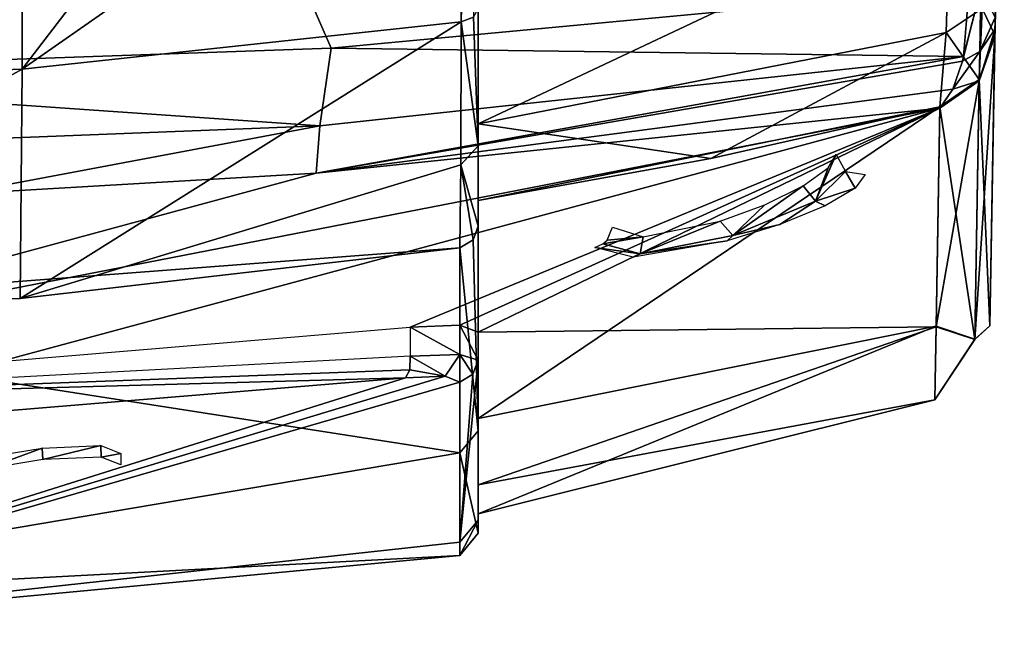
# Model space of a CAD drawing. Header units: millimetres. Extents: x -4274 to 4951, y -4805 to 4805.
# Tile 73 of 225: x 500 to 1609, y -4805 to -4108. Entities that reach past the tile are written whole.
import ezdxf

# ---------------------------------------------------------------- set-up
doc = ezdxf.new("R2010")
doc.units = ezdxf.units.MM
doc.header["$LTSCALE"] = 41.718519
for name, color, linetype in [('1851', 7, 'CONTINUOUS'), ('1852', 7, 'CONTINUOUS'), ('303', 7, 'CONTINUOUS'), ('308', 7, 'CONTINUOUS'), ('309', 7, 'CONTINUOUS'), ('312', 7, 'CONTINUOUS'), ('314', 7, 'CONTINUOUS'), ('317', 7, 'CONTINUOUS'), ('322', 7, 'CONTINUOUS'), ('325', 7, 'CONTINUOUS'), ('327', 7, 'CONTINUOUS'), ('328', 7, 'CONTINUOUS'), ('330', 7, 'CONTINUOUS'), ('332', 7, 'CONTINUOUS'), ('333', 7, 'CONTINUOUS'), ('334', 7, 'CONTINUOUS'), ('335', 7, 'CONTINUOUS'), ('336', 7, 'CONTINUOUS'), ('337', 7, 'CONTINUOUS'), ('338', 7, 'CONTINUOUS')]:
    doc.layers.add(name, color=color, linetype=linetype)

msp = doc.modelspace()

# ---------------------------------------------------------------- linework, layer by layer
at = {"layer": '1851', "linetype": 'Continuous'}
for points in [[(1430, -4278.8, -6421.1), (1396.2, -4312.3, -6325.1), (1419.3, -4259.8, -6417.2), (1430, -4278.8, -6421.1)], [(1419.3, -4259.8, -6417.2), (1396.2, -4312.3, -6325.1), (1410.3, -4274.8, -6368.8), (1419.3, -4259.8, -6417.2)], [(1410.3, -4274.8, -6368.8), (1396.2, -4312.3, -6325.1), (1382.1, -4295.1, -6326.1), (1410.3, -4274.8, -6368.8)], [(1430, -4278.8, -6421.1), (1440.7, -4297.6, -6363.3), (1396.2, -4312.3, -6325.1), (1430, -4278.8, -6421.1)], [(1451.9, -4282.3, -6422.1), (1440.7, -4297.6, -6363.3), (1430, -4278.8, -6421.1), (1451.9, -4282.3, -6422.1)], [(1396.2, -4312.3, -6325.1), (1302.9, -4350.9, -6278.9), (1382.1, -4295.1, -6326.1), (1396.2, -4312.3, -6325.1)], [(1382.1, -4295.1, -6326.1), (1302.9, -4350.9, -6278.9), (1338.8, -4316.5, -6298), (1382.1, -4295.1, -6326.1)], [(1440.7, -4297.6, -6363.3), (1406.9, -4317.6, -6312.7), (1396.2, -4312.3, -6325.1), (1440.7, -4297.6, -6363.3)], [(1396.2, -4312.3, -6325.1), (1355.9, -4338.7, -6279.4), (1302.9, -4350.9, -6278.9), (1396.2, -4312.3, -6325.1)], [(1406.9, -4317.6, -6312.7), (1355.9, -4338.7, -6279.4), (1396.2, -4312.3, -6325.1), (1406.9, -4317.6, -6312.7)], [(1338.8, -4316.5, -6298), (1302.9, -4350.9, -6278.9), (1288.8, -4335, -6289.6), (1338.8, -4316.5, -6298)], [(1302.9, -4350.9, -6278.9), (1198.5, -4371.8, -6316.9), (1288.8, -4335, -6289.6), (1302.9, -4350.9, -6278.9)], [(1288.8, -4335, -6289.6), (1198.5, -4371.8, -6316.9), (1201.8, -4352.6, -6328.8), (1288.8, -4335, -6289.6)], [(1201.8, -4352.6, -6328.8), (1161.3, -4356.3, -6420.3), (1167.2, -4341.6, -6417.2), (1201.8, -4352.6, -6328.8)], [(1355.9, -4338.7, -6279.4), (1296.7, -4357, -6268.8), (1302.9, -4350.9, -6278.9), (1355.9, -4338.7, -6279.4)], [(1198.5, -4371.8, -6316.9), (1156.5, -4360.6, -6421.2), (1201.8, -4352.6, -6328.8), (1198.5, -4371.8, -6316.9)], [(1156.5, -4360.6, -6421.2), (1161.3, -4356.3, -6420.3), (1201.8, -4352.6, -6328.8), (1156.5, -4360.6, -6421.2)], [(1296.7, -4357, -6268.8), (1190.5, -4375.5, -6314.9), (1198.5, -4371.8, -6316.9), (1296.7, -4357, -6268.8)], [(1302.9, -4350.9, -6278.9), (1296.7, -4357, -6268.8), (1198.5, -4371.8, -6316.9), (1302.9, -4350.9, -6278.9)], [(1198.5, -4371.8, -6316.9), (1147.6, -4364.5, -6422.1), (1156.5, -4360.6, -6421.2), (1198.5, -4371.8, -6316.9)], [(1190.5, -4375.5, -6314.9), (1147.6, -4364.5, -6422.1), (1198.5, -4371.8, -6316.9), (1190.5, -4375.5, -6314.9)]]:
    msp.add_3dface(points, dxfattribs=at)
at = {"layer": '1852', "linetype": 'Continuous'}
for points in [[(525, -4590.6, -1339.9), (460.1, -4614.2, -1366), (459.9, -4601.4, -1366.2), (525, -4590.6, -1339.9)], [(525.5, -4603.5, -1340), (460.1, -4614.2, -1366), (525, -4590.6, -1339.9), (525.5, -4603.5, -1340)], [(591.1, -4587.8, -1367), (525.5, -4603.5, -1340), (525, -4590.6, -1339.9), (591.1, -4587.8, -1367)], [(591.3, -4600.7, -1367.2), (525.5, -4603.5, -1340), (591.1, -4587.8, -1367), (591.3, -4600.7, -1367.2)], [(613.6, -4596.7, -1438.4), (591.3, -4600.7, -1367.2), (591.1, -4587.8, -1367), (613.6, -4596.7, -1438.4)], [(613.6, -4609.6, -1438.4), (591.3, -4600.7, -1367.2), (613.6, -4596.7, -1438.4), (613.6, -4609.6, -1438.4)]]:
    msp.add_3dface(points, dxfattribs=at)
at = {"layer": '303', "linetype": 'Continuous'}
for points in [[(0, -3517.9, -7758.3), (502.3, -3517.9, -7721.2), (0, -4181.8, -7315.3), (0, -3517.9, -7758.3)], [(0, -4181.8, -7315.3), (502.3, -3517.9, -7721.2), (502.5, -4163.8, -7288.9), (0, -4181.8, -7315.3)], [(502.3, -3517.9, -7721.2), (997, -3517.9, -7609.9), (502.5, -4163.8, -7288.9), (502.3, -3517.9, -7721.2)], [(502.5, -4163.8, -7288.9), (997, -3517.9, -7609.9), (997, -3818.5, -7416.6), (502.5, -4163.8, -7288.9)], [(997, -4110.2, -7210.3), (502.5, -4163.8, -7288.9), (997, -3818.5, -7416.6), (997, -4110.2, -7210.3)]]:
    msp.add_3dface(points, dxfattribs=at)
at = {"layer": '308', "linetype": 'Continuous'}
for points in [[(578.7, -3517.9, -35.8), (0.2, -3517.9, 34.4), (3.2, -4169.5, 17.3), (578.7, -3517.9, -35.8)], [(850.5, -4139.9, -137.6), (578.7, -3517.9, -35.8), (3.2, -4169.5, 17.3), (850.5, -4139.9, -137.6)], [(1569.3, -4072.3, -570.1), (578.7, -3517.9, -35.8), (850.5, -4139.9, -137.6), (1569.3, -4072.3, -570.1)]]:
    msp.add_3dface(points, dxfattribs=at)
at = {"layer": '309', "linetype": 'Continuous'}
for points in [[(997, -4110.2, -7210.3), (997, -3818.5, -7416.6), (1010.3, -3517.9, -7599.8), (997, -4110.2, -7210.3)], [(997, -4110.2, -7210.3), (1010.3, -3517.9, -7599.8), (1010.6, -4104.9, -7203.1), (997, -4110.2, -7210.3)]]:
    msp.add_3dface(points, dxfattribs=at)
at = {"layer": '312', "linetype": 'Continuous'}
for points in [[(502.5, -4163.8, -7288.9), (997, -4110.2, -7210.3), (500.2, -4421.9, -6897.2), (502.5, -4163.8, -7288.9)], [(997, -4110.2, -7210.3), (996.6, -4271.4, -7039.3), (500.2, -4421.9, -6897.2), (997, -4110.2, -7210.3)], [(0, -4181.8, -7315.3), (502.5, -4163.8, -7288.9), (0, -4441, -6922.6), (0, -4181.8, -7315.3)], [(502.5, -4163.8, -7288.9), (500.2, -4421.9, -6897.2), (0, -4441, -6922.6), (502.5, -4163.8, -7288.9)], [(996.6, -4271.4, -7039.3), (995.5, -4364.8, -6820.3), (500.2, -4421.9, -6897.2), (996.6, -4271.4, -7039.3)]]:
    msp.add_3dface(points, dxfattribs=at)
at = {"layer": '314', "linetype": 'Continuous'}
for points in [[(1592.4, -4453, -3663.9), (1598.2, -4125, -6637.1), (1608.8, -3517.9, -625.7), (1592.4, -4453, -3663.9)], [(1598.1, -4126.3, -690.6), (1592.4, -4453, -3663.9), (1608.8, -3517.9, -625.7), (1598.1, -4126.3, -690.6)], [(1598.3, -4118.2, -668.3), (1598.1, -4126.3, -690.6), (1608.8, -3517.9, -625.7), (1598.3, -4118.2, -668.3)], [(1598.2, -4125, -6637.1), (1599.4, -4052.4, -6811.4), (1608.8, -3517.9, -625.7), (1598.2, -4125, -6637.1)], [(1598.5, -4105.5, -651.2), (1598.3, -4118.2, -668.3), (1608.8, -3517.9, -625.7), (1598.5, -4105.5, -651.2)]]:
    msp.add_3dface(points, dxfattribs=at)
at = {"layer": '317', "linetype": 'Continuous'}
for points in [[(1010.6, -4104.9, -7203.1), (1016, -4095.6, -7190.5), (1016, -4250.1, -7025.9), (1010.6, -4104.9, -7203.1)], [(997, -4110.2, -7210.3), (1016, -4250.1, -7025.9), (996.6, -4271.4, -7039.3), (997, -4110.2, -7210.3)], [(997, -4110.2, -7210.3), (1010.6, -4104.9, -7203.1), (1016, -4250.1, -7025.9), (997, -4110.2, -7210.3)], [(1016, -4250.1, -7025.9), (1016, -4340.5, -6814.7), (996.6, -4271.4, -7039.3), (1016, -4250.1, -7025.9)], [(995.5, -4364.8, -6820.3), (996.6, -4271.4, -7039.3), (1010.4, -4356.1, -6818.3), (995.5, -4364.8, -6820.3)], [(996.6, -4271.4, -7039.3), (1016, -4340.5, -6814.7), (1010.4, -4356.1, -6818.3), (996.6, -4271.4, -7039.3)]]:
    msp.add_3dface(points, dxfattribs=at)
at = {"layer": '322', "linetype": 'Continuous'}
for points in [[(1016, -4095.6, -7190.5), (1016, -4076.3, -7163.8), (1016, -4250.1, -7025.9), (1016, -4095.6, -7190.5)], [(1016, -4076.3, -7163.8), (1016, -4225.3, -7005.4), (1016, -4250.1, -7025.9), (1016, -4076.3, -7163.8)], [(1016, -4311.5, -6802.6), (1016, -4340.5, -6814.7), (1016, -4225.3, -7005.4), (1016, -4311.5, -6802.6)], [(1016, -4225.3, -7005.4), (1016, -4340.5, -6814.7), (1016, -4250.1, -7025.9), (1016, -4225.3, -7005.4)], [(1016, -4571.3, -5558.9), (1016, -4340.5, -6814.7), (1016, -4311.5, -6802.6), (1016, -4571.3, -5558.9)], [(1016, -4557.4, -5427.5), (1016, -4571.3, -5558.9), (1016, -4311.5, -6802.6), (1016, -4557.4, -5427.5)], [(1016, -4491.6, -1251.8), (1016, -4671.8, -2764.3), (1016, -4460.1, -1251.8), (1016, -4491.6, -1251.8)], [(1016, -4460.1, -1251.8), (1016, -4671.8, -2764.3), (1016, -4632.1, -2638.1), (1016, -4460.1, -1251.8)], [(1016, -4686.6, -4287.3), (1016, -4571.3, -5558.9), (1016, -4557.4, -5427.5), (1016, -4686.6, -4287.3)], [(1016, -4664.6, -4034.7), (1016, -4686.6, -4287.3), (1016, -4557.4, -5427.5), (1016, -4664.6, -4034.7)], [(1016, -4632.1, -2638.1), (1016, -4671.8, -2764.3), (1016, -4664.6, -4034.7), (1016, -4632.1, -2638.1)], [(1016, -4671.8, -2764.3), (1016, -4686.6, -4287.3), (1016, -4664.6, -4034.7), (1016, -4671.8, -2764.3)]]:
    msp.add_3dface(points, dxfattribs=at)
at = {"layer": '325', "linetype": 'Continuous'}
for points in [[(0, -4506.5, -940.1), (477.6, -4493.1, -989), (1536.1, -4207.5, -672.3), (0, -4506.5, -940.1)], [(833.4, -4280.8, -247.9), (0, -4506.5, -940.1), (1536.1, -4207.5, -672.3), (833.4, -4280.8, -247.9)], [(477.6, -4493.1, -989), (939.6, -4454.5, -1135.4), (1536.1, -4207.5, -672.3), (477.6, -4493.1, -989)], [(939.6, -4454.5, -1135.4), (995.2, -4452, -1182.2), (1536.1, -4207.5, -672.3), (939.6, -4454.5, -1135.4)], [(995.2, -4452, -1182.2), (1016, -4460.1, -1251.8), (1536.1, -4207.5, -672.3), (995.2, -4452, -1182.2)], [(1016, -4557.4, -5427.5), (1016, -4311.5, -6802.6), (1536.1, -4206.2, -6655.5), (1016, -4557.4, -5427.5)], [(1531.8, -4453.3, -5168.8), (1016, -4557.4, -5427.5), (1536.1, -4206.2, -6655.5), (1531.8, -4453.3, -5168.8)], [(1536.1, -4206.2, -6655.5), (1016, -4311.5, -6802.6), (1278, -4264.2, -6737.2), (1536.1, -4206.2, -6655.5)], [(1536.1, -4207.5, -672.3), (1016, -4460.1, -1251.8), (1531.8, -4454, -2159.1), (1536.1, -4207.5, -672.3)], [(427.8, -4304.4, -135.2), (0, -4506.5, -940.1), (833.4, -4280.8, -247.9), (427.8, -4304.4, -135.2)], [(1016, -4664.6, -4034.7), (1016, -4557.4, -5427.5), (1531.8, -4453.3, -5168.8), (1016, -4664.6, -4034.7)], [(1530.3, -4536.2, -3664), (1016, -4664.6, -4034.7), (1531.8, -4453.3, -5168.8), (1530.3, -4536.2, -3664)], [(1016, -4460.1, -1251.8), (1016, -4632.1, -2638.1), (1531.8, -4454, -2159.1), (1016, -4460.1, -1251.8)], [(1531.8, -4454, -2159.1), (1016, -4632.1, -2638.1), (1530.3, -4536.2, -3664), (1531.8, -4454, -2159.1)], [(1016, -4632.1, -2638.1), (1016, -4664.6, -4034.7), (1530.3, -4536.2, -3664), (1016, -4632.1, -2638.1)]]:
    msp.add_3dface(points, dxfattribs=at)
at = {"layer": '327', "linetype": 'Continuous'}
for points in [[(995.5, -4364.8, -6820.3), (995.5, -4596, -5562.3), (0, -4441, -6922.6), (995.5, -4364.8, -6820.3)], [(500.2, -4421.9, -6897.2), (995.5, -4364.8, -6820.3), (0, -4441, -6922.6), (500.2, -4421.9, -6897.2)], [(0, -4441, -6922.6), (995.5, -4596, -5562.3), (0, -4764.3, -4947.7), (0, -4441, -6922.6)], [(0, -4805, -2947), (995.5, -4516.2, -1247.6), (978.7, -4509.6, -1191.6), (0, -4805, -2947)], [(934.1, -4511.5, -1154.2), (0, -4805, -2947), (978.7, -4509.6, -1191.6), (934.1, -4511.5, -1154.2)], [(474.9, -4549.2, -1009.1), (0, -4805, -2947), (934.1, -4511.5, -1154.2), (474.9, -4549.2, -1009.1)], [(995.5, -4696.7, -2762.7), (995.5, -4516.2, -1247.6), (0, -4805, -2947), (995.5, -4696.7, -2762.7)], [(995.5, -4596, -5562.3), (995.5, -4711.5, -4288.4), (0, -4764.3, -4947.7), (995.5, -4596, -5562.3)], [(995.5, -4711.5, -4288.4), (995.5, -4696.7, -2762.7), (0, -4805, -2947), (995.5, -4711.5, -4288.4)], [(0, -4764.3, -4947.7), (995.5, -4711.5, -4288.4), (0, -4805, -2947), (0, -4764.3, -4947.7)]]:
    msp.add_3dface(points, dxfattribs=at)
at = {"layer": '328', "linetype": 'Continuous'}
for points in [[(1016, -4340.5, -6814.7), (1016, -4571.3, -5558.9), (1010.4, -4356.1, -6818.3), (1016, -4340.5, -6814.7)], [(1016, -4571.3, -5558.9), (995.5, -4364.8, -6820.3), (1010.4, -4356.1, -6818.3), (1016, -4571.3, -5558.9)], [(995.5, -4364.8, -6820.3), (1016, -4571.3, -5558.9), (995.5, -4596, -5562.3), (995.5, -4364.8, -6820.3)], [(1016, -4671.8, -2764.3), (1016, -4491.6, -1251.8), (995.5, -4696.7, -2762.7), (1016, -4671.8, -2764.3)], [(995.5, -4696.7, -2762.7), (1016, -4491.6, -1251.8), (1010.2, -4507.5, -1249.1), (995.5, -4696.7, -2762.7)], [(995.5, -4516.2, -1247.6), (995.5, -4696.7, -2762.7), (1010.2, -4507.5, -1249.1), (995.5, -4516.2, -1247.6)], [(1016, -4571.3, -5558.9), (1016, -4686.6, -4287.3), (995.5, -4596, -5562.3), (1016, -4571.3, -5558.9)], [(995.5, -4596, -5562.3), (1016, -4686.6, -4287.3), (995.5, -4711.5, -4288.4), (995.5, -4596, -5562.3)], [(1016, -4686.6, -4287.3), (1016, -4671.8, -2764.3), (995.5, -4711.5, -4288.4), (1016, -4686.6, -4287.3)], [(995.5, -4711.5, -4288.4), (1016, -4671.8, -2764.3), (995.5, -4696.7, -2762.7), (995.5, -4711.5, -4288.4)]]:
    msp.add_3dface(points, dxfattribs=at)
at = {"layer": '330', "linetype": 'Continuous'}
for points in [[(939.6, -4454.5, -1135.4), (995.2, -4485.1, -1182.1), (995.2, -4452, -1182.2), (939.6, -4454.5, -1135.4)], [(939.6, -4486.9, -1135.4), (995.2, -4485.1, -1182.1), (939.6, -4454.5, -1135.4), (939.6, -4486.9, -1135.4)], [(1016, -4491.6, -1251.8), (1016, -4460.1, -1251.8), (995.2, -4452, -1182.2), (1016, -4491.6, -1251.8)], [(995.2, -4485.1, -1182.1), (1016, -4491.6, -1251.8), (995.2, -4452, -1182.2), (995.2, -4485.1, -1182.1)]]:
    msp.add_3dface(points, dxfattribs=at)
at = {"layer": '332', "linetype": 'Continuous'}
for points in [[(978.7, -4509.6, -1191.6), (939.6, -4486.9, -1135.4), (938.9, -4502.5, -1141), (978.7, -4509.6, -1191.6)], [(939.6, -4486.9, -1135.4), (978.7, -4509.6, -1191.6), (995.2, -4485.1, -1182.1), (939.6, -4486.9, -1135.4)], [(978.7, -4509.6, -1191.6), (995.5, -4516.2, -1247.6), (995.2, -4485.1, -1182.1), (978.7, -4509.6, -1191.6)], [(1010.2, -4507.5, -1249.1), (1016, -4491.6, -1251.8), (995.2, -4485.1, -1182.1), (1010.2, -4507.5, -1249.1)], [(995.5, -4516.2, -1247.6), (1010.2, -4507.5, -1249.1), (995.2, -4485.1, -1182.1), (995.5, -4516.2, -1247.6)], [(934.1, -4511.5, -1154.2), (978.7, -4509.6, -1191.6), (938.9, -4502.5, -1141), (934.1, -4511.5, -1154.2)]]:
    msp.add_3dface(points, dxfattribs=at)
at = {"layer": '333', "linetype": 'Continuous'}
for points in [[(1581.1, -4143.8, -616.4), (1582.4, -4072.3, -584.6), (1561.6, -4154.6, -599.8), (1581.1, -4143.8, -616.4)], [(1561.6, -4154.6, -599.8), (1582.4, -4072.3, -584.6), (1562.8, -4149.2, -596), (1561.6, -4154.6, -599.8)], [(1582.4, -4072.3, -584.6), (1569.3, -4072.3, -570.1), (1562.8, -4149.2, -596), (1582.4, -4072.3, -584.6)], [(1582.4, -4072.3, -584.6), (1581.1, -4143.8, -616.4), (1598.5, -4105.5, -651.2), (1582.4, -4072.3, -584.6)], [(1598.5, -4105.5, -651.2), (1581.1, -4143.8, -616.4), (1598.3, -4118.2, -668.3), (1598.5, -4105.5, -651.2)], [(1580.5, -4176.6, -679.3), (1598.1, -4126.3, -690.6), (1598.3, -4118.2, -668.3), (1580.5, -4176.6, -679.3)], [(1581.1, -4143.8, -616.4), (1580.5, -4176.6, -679.3), (1598.3, -4118.2, -668.3), (1581.1, -4143.8, -616.4)], [(1580.5, -4176.6, -679.3), (1581.1, -4143.8, -616.4), (1550.9, -4186.2, -631.6), (1580.5, -4176.6, -679.3)], [(1550.9, -4186.2, -631.6), (1581.1, -4143.8, -616.4), (1561.6, -4154.6, -599.8), (1550.9, -4186.2, -631.6)], [(1536.1, -4207.5, -672.3), (1580.5, -4176.6, -679.3), (1550.9, -4186.2, -631.6), (1536.1, -4207.5, -672.3)]]:
    msp.add_3dface(points, dxfattribs=at)
at = {"layer": '334', "linetype": 'Continuous'}
for points in [[(1562.8, -4149.2, -596), (1569.3, -4072.3, -570.1), (850.5, -4139.9, -137.6), (1562.8, -4149.2, -596)], [(850.5, -4139.9, -137.6), (3.2, -4169.5, 17.3), (837.8, -4227.3, -165.1), (850.5, -4139.9, -137.6)], [(1562.8, -4149.2, -596), (850.5, -4139.9, -137.6), (837.8, -4227.3, -165.1), (1562.8, -4149.2, -596)], [(833.4, -4280.8, -247.9), (1561.6, -4154.6, -599.8), (1562.8, -4149.2, -596), (833.4, -4280.8, -247.9)], [(833.4, -4280.8, -247.9), (1562.8, -4149.2, -596), (837.8, -4227.3, -165.1), (833.4, -4280.8, -247.9)], [(833.4, -4280.8, -247.9), (1550.9, -4186.2, -631.6), (1561.6, -4154.6, -599.8), (833.4, -4280.8, -247.9)], [(3.2, -4169.5, 17.3), (3.2, -4260.2, -15.6), (837.8, -4227.3, -165.1), (3.2, -4169.5, 17.3)], [(833.4, -4280.8, -247.9), (1536.1, -4207.5, -672.3), (1550.9, -4186.2, -631.6), (833.4, -4280.8, -247.9)], [(3.2, -4260.2, -15.6), (427.8, -4304.4, -135.2), (837.8, -4227.3, -165.1), (3.2, -4260.2, -15.6)], [(427.8, -4304.4, -135.2), (833.4, -4280.8, -247.9), (837.8, -4227.3, -165.1), (427.8, -4304.4, -135.2)]]:
    msp.add_3dface(points, dxfattribs=at)
at = {"layer": '335', "linetype": 'Continuous'}
for points in [[(1016, -4225.3, -7005.4), (1016, -4076.3, -7163.8), (1547.8, -3974.5, -7010), (1016, -4225.3, -7005.4)], [(1543.1, -4122.3, -6853.3), (1016, -4225.3, -7005.4), (1547.8, -3974.5, -7010), (1543.1, -4122.3, -6853.3)], [(1278, -4264.2, -6737.2), (1016, -4225.3, -7005.4), (1543.1, -4122.3, -6853.3), (1278, -4264.2, -6737.2)], [(1536.1, -4206.2, -6655.5), (1278, -4264.2, -6737.2), (1543.1, -4122.3, -6853.3), (1536.1, -4206.2, -6655.5)], [(1016, -4311.5, -6802.6), (1016, -4225.3, -7005.4), (1278, -4264.2, -6737.2), (1016, -4311.5, -6802.6)]]:
    msp.add_3dface(points, dxfattribs=at)
at = {"layer": '336', "linetype": 'Continuous'}
for points in [[(938.9, -4502.5, -1141), (939.6, -4486.9, -1135.4), (0, -4537.3, -940.1), (938.9, -4502.5, -1141)], [(934.1, -4511.5, -1154.2), (938.9, -4502.5, -1141), (0, -4537.3, -940.1), (934.1, -4511.5, -1154.2)], [(474.9, -4549.2, -1009.1), (934.1, -4511.5, -1154.2), (0, -4537.3, -940.1), (474.9, -4549.2, -1009.1)]]:
    msp.add_3dface(points, dxfattribs=at)
at = {"layer": '337', "linetype": 'Continuous'}
for points in [[(1580.5, -4175.4, -6648.4), (1598.2, -4125, -6637.1), (1592.4, -4453, -3663.9), (1580.5, -4175.4, -6648.4)], [(1580.5, -4176.6, -679.3), (1575.4, -4468.2, -2662), (1598.1, -4126.3, -690.6), (1580.5, -4176.6, -679.3)], [(1598.1, -4126.3, -690.6), (1575.4, -4468.2, -2662), (1592.4, -4453, -3663.9), (1598.1, -4126.3, -690.6)], [(1536.1, -4207.5, -672.3), (1531.8, -4454, -2159.1), (1580.5, -4176.6, -679.3), (1536.1, -4207.5, -672.3)], [(1580.5, -4176.6, -679.3), (1531.8, -4454, -2159.1), (1575.4, -4468.2, -2662), (1580.5, -4176.6, -679.3)], [(1536.1, -4206.2, -6655.5), (1580.5, -4175.4, -6648.4), (1575.4, -4467.8, -4665.9), (1536.1, -4206.2, -6655.5)], [(1575.4, -4467.8, -4665.9), (1580.5, -4175.4, -6648.4), (1592.4, -4453, -3663.9), (1575.4, -4467.8, -4665.9)], [(1531.8, -4453.3, -5168.8), (1536.1, -4206.2, -6655.5), (1575.4, -4467.8, -4665.9), (1531.8, -4453.3, -5168.8)], [(1530.3, -4536.2, -3664), (1531.8, -4453.3, -5168.8), (1575.4, -4467.8, -4665.9), (1530.3, -4536.2, -3664)], [(1531.8, -4454, -2159.1), (1530.3, -4536.2, -3664), (1575.4, -4468.2, -2662), (1531.8, -4454, -2159.1)], [(1575.4, -4468.2, -2662), (1575.4, -4467.8, -4665.9), (1592.4, -4453, -3663.9), (1575.4, -4468.2, -2662)], [(1575.4, -4468.2, -2662), (1530.3, -4536.2, -3664), (1575.4, -4467.8, -4665.9), (1575.4, -4468.2, -2662)]]:
    msp.add_3dface(points, dxfattribs=at)
at = {"layer": '338', "linetype": 'Continuous'}
for points in [[(1543.1, -4122.3, -6853.3), (1547.8, -3974.5, -7010), (1583.8, -4095.2, -6835.5), (1543.1, -4122.3, -6853.3)], [(1599.4, -4052.4, -6811.4), (1598.2, -4125, -6637.1), (1583.8, -4095.2, -6835.5), (1599.4, -4052.4, -6811.4)], [(1580.5, -4175.4, -6648.4), (1543.1, -4122.3, -6853.3), (1583.8, -4095.2, -6835.5), (1580.5, -4175.4, -6648.4)], [(1598.2, -4125, -6637.1), (1580.5, -4175.4, -6648.4), (1583.8, -4095.2, -6835.5), (1598.2, -4125, -6637.1)], [(1536.1, -4206.2, -6655.5), (1543.1, -4122.3, -6853.3), (1580.5, -4175.4, -6648.4), (1536.1, -4206.2, -6655.5)]]:
    msp.add_3dface(points, dxfattribs=at)

doc.saveas('drawing.dxf')
